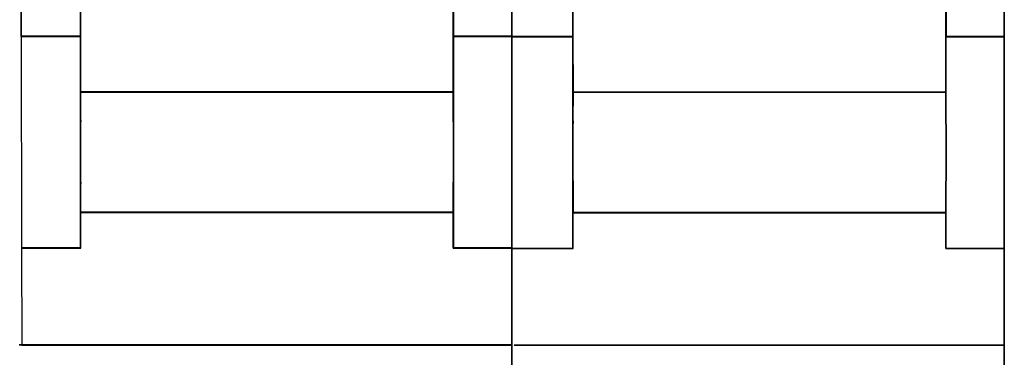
# Model space of a CAD drawing. Header units: millimetres. Extents: x 203 to 3426, y 719 to 2381.
# Tile 76 of 185: x 2546.04 to 2549.76, y 1114.56 to 1115.84. Entities that reach past the tile are written whole.
import ezdxf

# ---------------------------------------------------------------- set-up
doc = ezdxf.new("R2010")
doc.units = ezdxf.units.MM
doc.layers.add('45', color=7, linetype='Continuous')

# ---------------------------------------------------------------- blocks, each defined once
blk = doc.blocks.new('ON300 T1+T2 - 4P')
at = {"layer": '45', "color": 7}
for points in [[(51.842611, 18.116111), (51.842611, 3.841203), (53.972735, 3.841203), (53.972735, 22.920272)], [(35.991667, 22.931278), (36.035139, 3.841203), (38.208735, 3.841203), (38.208735, 18.116111)], [(51.840089, 18.114096), (51.840089, 3.846592), (53.969152, 3.846592), (53.969152, 22.915765)], [(35.997042, 22.926766), (36.040492, 3.846592), (38.213005, 3.846592), (38.213005, 18.114096)], [(53.961985, 22.887482), (53.961985, 3.841431), (53.961985, 3.830425), (56.200759, 3.830425), (56.200759, 18.105333)], [(69.839891, 18.105333), (69.839891, 3.830425), (71.964553, 3.830425), (71.964553, 22.909494)], [(53.96736, 22.882987), (53.96736, 3.846815), (53.96736, 3.835814), (56.20502, 3.835814), (56.20502, 18.103318)], [(69.837365, 18.103318), (69.837365, 3.835814), (71.960969, 3.835814), (71.960969, 22.904987)], [(38.207947, 18.117786), (38.207947, 3.842125), (38.207947, 1.811393), (40.22975, 1.811393), (41.218911, 1.811393), (51.844247, 1.811393), (51.844247, 3.842125), (51.844247, 3.842125), (51.844247, 18.117786)], [(38.213322, 18.115176), (38.213322, 3.846517), (38.213322, 1.816781), (40.233531, 1.816781), (41.221913, 1.816781), (51.838872, 1.816781), (51.838872, 3.846517), (51.838872, 3.846517), (51.838872, 18.115176)], [(56.199764, 18.107021), (56.199764, 3.831449), (56.205199, 1.795226), (58.226993, 1.800729), (59.216151, 1.800729), (69.841439, 1.795226), (69.841439, 3.831449), (69.841439, 18.107021)], [(56.205139, 18.102811), (56.205139, 3.835639), (56.21057, 1.800615), (58.230771, 1.806115), (59.219149, 1.806115), (69.836064, 1.800615), (69.836064, 3.835639), (69.836064, 18.102811)], [(71.969869, -21.886793), (71.964435, -7.445503), (71.964435, -3.902573), (69.83978, -3.902573), (69.83978, -2.587728), (69.83978, -2.587728), (59.216507, -2.587728), (58.227537, -2.587728), (56.206126, -2.587728), (56.206126, -3.902573), (53.96736, -3.902573), (53.96736, -7.4345), (53.972794, -21.870289)]]:
    blk.add_lwpolyline(points, dxfattribs=at)
at = {"layer": '45', "color": 59}
for points in [[(53.961985, 22.921421), (53.98886, -41.901384), (53.961985, 22.921421)], [(71.953803, 22.908847), (71.975302, -41.917551), (71.953803, 22.908847)], [(69.836008, 1.802297), (59.217785, 1.8078), (58.229285, 1.8078), (56.208835, 1.802297), (56.203404, 0.756652), (56.203404, 0.751149), (56.197973, 0.536517), (56.197973, -1.312623), (56.203404, -1.543765), (56.208835, -1.554772), (56.208835, -2.594913), (58.229285, -2.594913), (59.217785, -2.594913), (69.836008, -2.594913), (69.836008, -1.554772), (69.836008, -1.543765), (69.841439, -1.334636), (69.841439, 0.520006), (69.836008, 0.751149), (69.836008, 0.756652), (69.836008, 1.802297)]]:
    blk.add_lwpolyline(points, close=True, dxfattribs=at)
at = {"layer": '45', "color": 7}
for points in [[(38.207947, 0.762358), (38.207947, 18.119932), (38.207947, 0.762358)], [(51.833497, 0.762358), (51.833497, 18.119932), (51.833497, 0.762358)], [(56.199764, 0.749784), (56.199764, 18.107358), (56.199764, 0.749784)], [(69.830689, 0.749784), (69.830689, 18.107358), (69.830689, 0.749784)], [(38.218697, 3.851981), (36.036459, 3.851981), (38.218697, 3.851981)], [(38.218697, 1.819673), (38.218697, 3.851981), (36.036459, 3.851981), (36.052825, -3.897225), (38.218697, -3.897225), (38.218697, -2.586414), (38.218697, -1.539968), (38.218697, -1.534461), (38.213241, -1.303141), (38.213241, 0.552923), (38.218697, 0.762212), (38.218697, 0.76772), (38.218697, 1.819673)], [(38.213322, 1.818436), (38.213322, 3.848388), (36.040042, 3.848388), (36.056342, -3.891836), (38.213322, -3.891836), (38.213322, -2.582544), (38.213322, -1.537311), (38.213322, -1.53181), (38.207889, -1.300759), (38.207889, 0.553154), (38.213322, 0.762201), (38.213322, 0.767702), (38.213322, 1.818436)], [(53.972735, 3.851981), (51.833497, 3.851981), (53.972735, 3.851981)], [(53.97811, -3.897225), (53.972653, 3.840966), (53.972653, 3.851981), (51.833497, 3.851981), (51.833497, 1.819673), (51.833497, 0.76772), (51.833497, 0.762212), (51.838954, 0.530893), (51.838954, -1.325172), (51.833497, -1.534461), (51.833497, -1.539968), (51.833497, -2.586414), (51.833497, -3.897225), (53.97811, -3.897225)], [(53.974527, -3.891836), (53.969092, 3.837386), (53.969092, 3.848388), (51.838872, 3.848388), (51.838872, 1.818436), (51.838872, 0.767702), (51.838872, 0.762201), (51.844306, 0.531149), (51.844306, -1.322764), (51.838872, -1.53181), (51.838872, -1.537311), (51.838872, -2.582544), (51.838872, -3.891836), (53.974527, -3.891836)], [(56.210514, 3.841203), (53.961985, 3.841203), (56.210514, 3.841203)], [(53.961985, 3.841203), (53.967442, -3.896869), (53.967442, -3.913391), (56.215889, -3.913391), (56.215889, -2.597093), (56.215889, -1.556171), (56.210432, -1.545156), (56.204974, -1.31384), (56.204974, 0.536688), (56.210432, 0.751482), (56.210432, 0.756989), (56.215889, 1.803419), (56.210432, 3.841203), (53.961985, 3.841203)], [(53.96736, 3.83761), (53.972791, -3.893292), (53.972791, -3.909799), (56.210514, -3.909799), (56.210514, -2.59472), (56.210514, -1.554763), (56.205083, -1.543758), (56.199652, -1.312656), (56.199652, 0.536158), (56.205083, 0.750752), (56.205083, 0.756254), (56.210514, 1.801715), (56.205083, 3.83761), (53.96736, 3.83761)], [(71.964553, 3.841203), (69.830689, 3.841203), (71.964553, 3.841203)], [(69.830689, 1.803419), (69.830689, 0.756989), (69.830689, 0.751482), (69.836147, 0.520166), (69.836147, -1.33587), (69.830689, -1.545156), (69.830689, -1.556171), (69.830689, -2.597093), (69.830689, -3.913391), (71.964553, -3.913391), (71.964553, 3.841203), (69.830689, 3.841203), (69.830689, 1.803419)], [(69.836064, 1.801715), (69.836064, 0.756254), (69.836064, 0.750752), (69.841499, 0.51965), (69.841499, -1.334666), (69.836064, -1.543758), (69.836064, -1.554763), (69.836064, -2.59472), (69.836064, -3.909799), (71.960969, -3.909799), (71.960969, 3.83761), (69.836064, 3.83761), (69.836064, 1.801715)], [(51.849622, -1.325394), (51.849622, 0.532275), (51.844187, 0.763795), (51.844187, 0.769307), (51.844187, 1.82217), (41.218945, 1.82217), (40.229792, 1.82217), (38.208007, 1.82217), (38.208007, 0.769307), (38.208007, 0.763795), (38.202572, 0.554325), (38.202572, -1.303345), (38.208007, -1.534865), (38.208007, -1.540377), (38.208007, -2.587728), (40.229792, -2.587728), (41.218945, -2.587728), (51.844187, -2.587728), (51.844187, -1.540377), (51.844187, -1.534865), (51.849622, -1.325394)], [(38.207947, 1.82217), (51.844247, 1.82217), (38.207947, 1.82217)], [(51.844247, -1.323859), (51.844247, 0.530784), (51.838816, 0.761927), (51.838816, 0.76743), (51.838816, 1.818578), (41.221944, 1.818578), (40.23357, 1.818578), (38.213377, 1.818578), (38.213377, 0.76743), (38.213377, 0.761927), (38.207947, 0.552798), (38.207947, -1.301845), (38.213377, -1.532987), (38.213377, -1.538491), (38.213377, -2.584135), (40.23357, -2.584135), (41.221944, -2.584135), (51.838816, -2.584135), (51.838816, -1.538491), (51.838816, -1.532987), (51.844247, -1.323859)], [(40.228936, 1.82217), (40.228936, 1.82217), (40.228936, 1.82217)], [(40.228936, 1.82217), (40.228936, 1.82217)], [(41.216139, 1.82217), (41.216139, 1.82217), (41.216139, 1.82217)], [(41.216139, 1.82217), (41.216139, 1.82217)], [(69.841379, 1.80588), (59.216184, 1.811393), (58.227035, 1.811393), (56.205259, 1.80588), (56.199824, 0.758529), (56.199824, 0.753017), (56.194389, 0.538035), (56.194389, -1.314123), (56.199824, -1.545642), (56.205259, -1.556667), (56.205259, -2.598505), (58.227035, -2.598505), (59.216184, -2.598505), (69.841379, -2.598505), (69.841379, -1.556667), (69.841379, -1.545642), (69.846814, -1.336172), (69.846814, 0.521497), (69.841379, 0.753017), (69.841379, 0.758529), (69.841379, 1.80588)], [(56.205139, 1.806004), (69.841439, 1.806004), (56.205139, 1.806004)], [(58.226128, 1.811393), (58.226128, 1.795226), (58.226128, 1.811393)], [(58.226128, 1.811393), (58.226128, 1.811393)], [(59.213331, 1.811393), (59.213331, 1.795226), (59.213331, 1.811393)], [(59.213331, 1.811393), (59.213331, 1.811393)], [(38.218697, 0.76595), (38.202572, 0.556099), (38.202572, -1.304955), (38.218697, -1.536897), (38.218697, 0.76595)], [(38.207947, 0.756969), (38.207947, 0.773136), (38.207947, 0.756969)], [(51.833497, 0.773136), (51.833497, 0.756969), (51.833497, 0.773136)], [(51.833497, -1.536897), (51.849622, -1.327045), (51.849622, 0.534009), (51.833497, 0.76595), (51.833497, -1.536897)], [(56.210514, 0.755173), (56.194389, 0.539798), (56.194389, -1.315733), (56.210514, -1.547674), (56.210514, 0.755173)], [(56.199764, 0.744395), (56.199764, 0.760561), (56.199764, 0.744395)], [(69.830689, 0.760561), (69.830689, 0.744395), (69.830689, 0.760561)], [(69.830689, -1.547674), (69.846814, -1.337823), (69.846814, 0.523231), (69.830689, 0.755173), (69.830689, -1.547674)], [(38.207947, -1.526119), (38.207947, -1.542285), (38.207947, -1.526119)], [(38.207947, -3.897225), (38.207947, -1.531508), (38.207947, -3.897225)], [(51.833497, -1.542285), (51.833497, -1.526119), (51.833497, -1.542285)], [(51.833497, -3.897225), (51.833497, -1.531508), (51.833497, -3.897225)], [(56.199764, -1.536897), (56.199764, -1.560248), (56.199764, -1.536897)], [(56.205139, -3.913391), (56.205139, -1.549471), (56.205139, -3.913391)], [(69.830689, -1.560248), (69.830689, -1.536897), (69.830689, -1.560248)], [(69.830689, -3.913391), (69.830689, -1.549471), (69.830689, -3.913391)], [(51.839966, -3.891521), (51.839966, -2.582339), (41.221478, -2.582339), (40.232953, -2.582339), (38.212453, -2.582339), (38.212453, -3.891521), (36.056167, -3.891521), (36.061598, -7.439514), (53.974527, -7.439514), (53.974527, -3.908023), (53.974527, -3.891521), (51.839966, -3.891521)], [(38.207947, -2.57695), (51.844247, -2.57695), (38.207947, -2.57695)], [(40.228936, -2.57695), (40.228936, -2.57695), (40.228936, -2.57695)], [(40.228936, -2.57695), (40.228936, -2.57695)], [(41.216139, -2.57695), (41.216139, -2.57695), (41.216139, -2.57695)], [(41.216139, -2.57695), (41.216139, -2.57695)], [(56.205139, -2.587728), (69.841439, -2.587728), (56.205139, -2.587728)], [(58.226128, -2.587728), (58.226128, -2.587728), (58.226128, -2.587728)], [(58.226128, -2.587728), (58.226128, -2.587728)], [(59.213331, -2.587728), (59.213331, -2.587728), (59.213331, -2.587728)], [(59.213331, -2.587728), (59.213331, -2.587728)], [(38.218697, -3.886447), (36.052584, -3.886447), (38.218697, -3.886447)], [(53.97811, -3.886447), (51.833497, -3.886447), (53.97811, -3.886447)], [(56.215889, -3.902614), (53.96736, -3.902614), (56.215889, -3.902614)], [(71.964553, -3.902614), (69.830689, -3.902614), (71.964553, -3.902614)], [(35.964792, -7.434125), (53.97811, -7.434125), (35.964792, -7.434125)], [(54.055151, -7.444902), (71.964553, -7.444902), (54.055151, -7.444902)]]:
    blk.add_lwpolyline(points, close=True, dxfattribs=at)
blk = doc.blocks.new('G$CCC6CD2FA')
at = {"linetype": 'Continuous', "xscale": 0.103478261, "yscale": 0.103478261, "zscale": 0.103478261}
blk.add_blockref('ON300 T1+T2 - 4P', (-108.0208, 43.6921), dxfattribs=at)

msp = doc.modelspace()

# ---------------------------------------------------------------- block references
msp.add_blockref('G$CCC6CD2FA', (2650.3343, 1071.6878))

doc.saveas('drawing.dxf')
